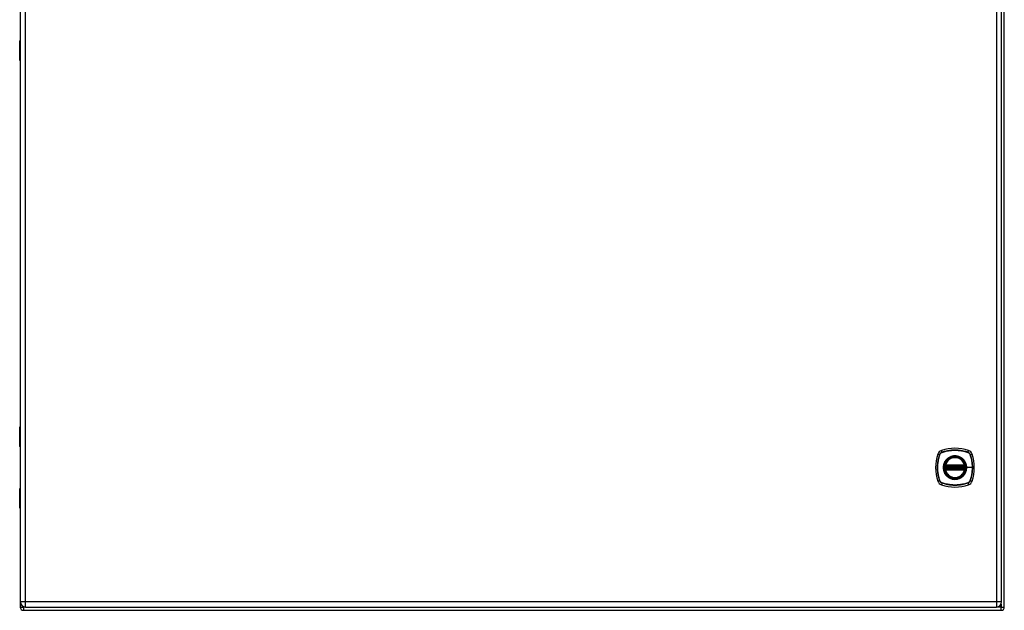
# Model space of a CAD drawing. Header units: inches. Extents: x 13 to 194, y 15 to 125.
# Tile 12 of 18: x 89 to 121, y 52 to 71. Entities that reach past the tile are written whole.
import ezdxf

# ---------------------------------------------------------------- set-up
doc = ezdxf.new("R2010")
doc.units = ezdxf.units.IN
doc.header["$LTSCALE"] = 12.41934
doc.header["$MEASUREMENT"] = 0
doc.layers.add('Visible Edges(ANSI)', color=7, linetype='Continuous', lineweight=25)
doc.layers.add('Visible Tangent Edges(ANSI)', color=7, linetype='Continuous', lineweight=25)

msp = doc.modelspace()

# ---------------------------------------------------------------- linework, layer by layer
at = {"layer": 'Visible Edges(ANSI)'}
for p, q in [((89.208, 89.618), (89.208, 51.931)), ((120.986, 51.931), (120.986, 89.618)), ((121.072, 51.761), (121.072, 89.789)), ((89.206, 71.444), (89.206, 70.106)), ((89.187, 69.468), (89.187, 70.089)), ((89.204, 70.106), (89.208, 70.106)), ((89.206, 69.447), (89.206, 57.602)), ((89.187, 56.96), (89.187, 57.581)), ((89.208, 56.943), (89.204, 56.943)), ((89.206, 56.943), (89.206, 55.605)), ((119.159, 56.316), (119.789, 56.316)), ((119.789, 56.233), (119.159, 56.233)), ((119.163, 56.337), (119.785, 56.337)), ((119.785, 56.212), (119.163, 56.212)), ((89.187, 54.968), (89.187, 55.589)), ((89.204, 55.605), (89.208, 55.605)), ((89.206, 54.947), (89.206, 51.761)), ((89.312, 51.656), (120.967, 51.656)), ((89.379, 51.76), (120.815, 51.76))]:
    msp.add_line(p, q, dxfattribs=at)
at = {"layer": 'Visible Edges(ANSI)', "flags": 128}
for points in [[(119.146, 56.331), (119.146, 56.331), (119.146, 56.331), (119.146, 56.33), (119.146, 56.33), (119.146, 56.329), (119.146, 56.329), (119.146, 56.328), (119.146, 56.327), (119.146, 56.326), (119.145, 56.325), (119.145, 56.324), (119.145, 56.323), (119.145, 56.322), (119.145, 56.321), (119.144, 56.319), (119.144, 56.318), (119.144, 56.316), (119.144, 56.315), (119.144, 56.313), (119.144, 56.312), (119.143, 56.31), (119.143, 56.308), (119.143, 56.307), (119.143, 56.305)], [(119.143, 56.244), (119.143, 56.242), (119.143, 56.241), (119.143, 56.239), (119.144, 56.237), (119.144, 56.236), (119.144, 56.234), (119.144, 56.232), (119.144, 56.231), (119.144, 56.23), (119.145, 56.228), (119.145, 56.227), (119.145, 56.226), (119.145, 56.224), (119.145, 56.223), (119.146, 56.222), (119.146, 56.221), (119.146, 56.221), (119.146, 56.22), (119.146, 56.219), (119.146, 56.219), (119.146, 56.218), (119.146, 56.218), (119.146, 56.218), (119.146, 56.218)], [(119.805, 56.305), (119.805, 56.307), (119.805, 56.308), (119.804, 56.31), (119.804, 56.312), (119.804, 56.313), (119.804, 56.315), (119.804, 56.316), (119.803, 56.318), (119.803, 56.319), (119.803, 56.321), (119.803, 56.322), (119.803, 56.323), (119.803, 56.324), (119.802, 56.325), (119.802, 56.326), (119.802, 56.327), (119.802, 56.328), (119.802, 56.329), (119.802, 56.329), (119.802, 56.33), (119.802, 56.33), (119.802, 56.331), (119.802, 56.331), (119.802, 56.331)], [(119.802, 56.218), (119.802, 56.218), (119.802, 56.218), (119.802, 56.218), (119.802, 56.219), (119.802, 56.219), (119.802, 56.22), (119.802, 56.221), (119.802, 56.221), (119.802, 56.222), (119.802, 56.223), (119.803, 56.224), (119.803, 56.226), (119.803, 56.227), (119.803, 56.228), (119.803, 56.23), (119.803, 56.231), (119.804, 56.232), (119.804, 56.234), (119.804, 56.236), (119.804, 56.237), (119.804, 56.239), (119.805, 56.241), (119.805, 56.242), (119.805, 56.244)]]:
    msp.add_lwpolyline(points, dxfattribs=at)
at = {"layer": 'Visible Edges(ANSI)'}
for radius in [0.34, 0.335]:
    msp.add_circle((119.474, 56.274), radius, dxfattribs=at)
for centre, radius, start, end in [((89.204, 70.089), 0.0167, 90, 180), ((89.208, 69.468), 0.0209, 180, 269.4614), ((89.208, 57.581), 0.0209, 90.5386, 180), ((89.204, 56.96), 0.0167, 180, 270), ((119.097, 56.651), 0.188, 108.7722, 161.2278), ((119.474, 55.543), 1.359, 71.2278, 108.7722), ((119.851, 56.651), 0.188, 18.7722, 71.2278), ((120.206, 56.274), 1.359, 161.2278, 198.7722), ((119.474, 56.274), 0.332, 13.6344, 166.3656), ((118.742, 56.274), 1.359, 341.2278, 18.7722), ((119.474, 56.274), 0.332, 174.7499, 185.2501), ((119.474, 56.274), 0.332, 166.3656, 170.216), ((119.159, 56.329), 0.0125, 170.216, 270), ((119.159, 56.22), 0.0125, 90, 189.784), ((119.474, 56.274), 0.332, 189.784, 193.6344), ((119.163, 56.35), 0.0125, 166.3656, 270), ((119.163, 56.199), 0.0125, 90, 193.6344), ((119.474, 56.274), 0.332, 193.6344, 346.3656), ((119.785, 56.35), 0.0125, 270, 13.6344), ((119.785, 56.199), 0.0125, 346.3656, 90), ((119.789, 56.329), 0.0125, 270, 9.784), ((119.789, 56.22), 0.0125, 350.216, 90), ((119.474, 56.274), 0.332, 9.784, 13.6344), ((119.474, 56.274), 0.332, 346.3656, 350.216), ((119.474, 56.274), 0.332, 354.7499, 5.2501), ((119.097, 55.898), 0.188, 198.7722, 251.2278), ((119.851, 55.898), 0.188, 288.7722, 341.2278), ((89.204, 55.589), 0.0167, 90, 180), ((119.474, 57.006), 1.359, 251.2278, 288.7722), ((89.208, 54.968), 0.0209, 180, 269.4614), ((89.312, 51.761), 0.105, 180, 270), ((89.379, 51.931), 0.171, 180, 270), ((120.815, 51.931), 0.171, 270, 0), ((120.967, 51.761), 0.105, 270, 0)]:
    msp.add_arc(centre, radius, start, end, dxfattribs=at)
at = {"layer": 'Visible Tangent Edges(ANSI)'}
for p, q in [((89.379, 51.931), (89.379, 89.618)), ((120.815, 89.618), (120.815, 51.931)), ((89.208, 70.089), (89.187, 70.089)), ((89.187, 69.468), (89.208, 69.468)), ((89.208, 57.581), (89.187, 57.581)), ((89.187, 56.96), (89.208, 56.96)), ((119.056, 56.771), (119.037, 56.829)), ((119.057, 56.769), (119.058, 56.769)), ((119.89, 56.769), (119.891, 56.769)), ((119.891, 56.771), (119.911, 56.829)), ((118.919, 56.712), (118.977, 56.692)), ((118.979, 56.691), (118.979, 56.691)), ((119.968, 56.691), (119.969, 56.691)), ((119.971, 56.692), (120.029, 56.712)), ((119.155, 56.304), (119.143, 56.305)), ((119.155, 56.245), (119.143, 56.244)), ((119.153, 56.33), (119.146, 56.331)), ((119.146, 56.218), (119.153, 56.219)), ((119.151, 56.353), (119.163, 56.35)), ((119.163, 56.199), (119.151, 56.196)), ((119.155, 56.304), (119.792, 56.304)), ((119.792, 56.245), (119.155, 56.245)), ((119.159, 56.316), (119.159, 56.327)), ((119.159, 56.222), (119.159, 56.233)), ((119.163, 56.337), (119.163, 56.35)), ((119.785, 56.35), (119.163, 56.35)), ((119.163, 56.327), (119.163, 56.337)), ((119.163, 56.327), (119.785, 56.327)), ((119.163, 56.212), (119.163, 56.222)), ((119.785, 56.222), (119.163, 56.222)), ((119.163, 56.199), (119.163, 56.212)), ((119.163, 56.199), (119.785, 56.199)), ((119.785, 56.35), (119.797, 56.353)), ((119.785, 56.35), (119.785, 56.337)), ((119.785, 56.337), (119.785, 56.327)), ((119.785, 56.222), (119.785, 56.212)), ((119.785, 56.212), (119.785, 56.199)), ((119.797, 56.196), (119.785, 56.199)), ((119.789, 56.327), (119.789, 56.316)), ((119.789, 56.233), (119.789, 56.222)), ((119.805, 56.305), (119.792, 56.304)), ((119.805, 56.244), (119.792, 56.245)), ((119.802, 56.331), (119.795, 56.33)), ((119.795, 56.219), (119.802, 56.218)), ((119.848, 56.274), (119.853, 56.274)), ((120.038, 56.274), (119.853, 56.274)), ((118.977, 55.857), (118.919, 55.837)), ((118.979, 55.858), (118.979, 55.858)), ((119.969, 55.858), (119.968, 55.858)), ((119.971, 55.857), (120.029, 55.837)), ((89.208, 55.589), (89.187, 55.589)), ((119.056, 55.778), (119.037, 55.719)), ((119.058, 55.78), (119.057, 55.78)), ((119.891, 55.78), (119.89, 55.78)), ((119.891, 55.778), (119.911, 55.719)), ((89.187, 54.968), (89.208, 54.968)), ((89.206, 51.761), (89.312, 51.761)), ((89.379, 51.931), (89.208, 51.931)), ((89.312, 51.761), (89.312, 51.774)), ((89.366, 51.761), (89.312, 51.761)), ((89.312, 51.761), (89.312, 51.656)), ((89.379, 51.76), (89.379, 51.931)), ((120.815, 51.931), (89.379, 51.931)), ((120.815, 51.931), (120.815, 51.76)), ((120.986, 51.931), (120.815, 51.931)), ((120.967, 51.761), (120.829, 51.761)), ((120.967, 51.851), (120.967, 51.761)), ((120.967, 51.656), (120.967, 51.761)), ((120.967, 51.761), (121.072, 51.761))]:
    msp.add_line(p, q, dxfattribs=at)
at = {"layer": 'Visible Tangent Edges(ANSI)', "flags": 128}
for points in [[(89.208, 69.762), (89.206, 69.761), (89.205, 69.76), (89.203, 69.758), (89.202, 69.756), (89.201, 69.754), (89.199, 69.751), (89.199, 69.748), (89.198, 69.745), (89.197, 69.741), (89.197, 69.737), (89.197, 69.733), (89.197, 69.729), (89.197, 69.725), (89.197, 69.721), (89.197, 69.718), (89.198, 69.714), (89.199, 69.711), (89.199, 69.707), (89.201, 69.705), (89.202, 69.702), (89.203, 69.7), (89.205, 69.699), (89.206, 69.697), (89.208, 69.696)], [(89.208, 69.717), (89.208, 69.718), (89.208, 69.719), (89.207, 69.72), (89.207, 69.721), (89.207, 69.722), (89.207, 69.723), (89.207, 69.724), (89.207, 69.725), (89.207, 69.726), (89.207, 69.727), (89.207, 69.728), (89.207, 69.729), (89.207, 69.73), (89.207, 69.731), (89.207, 69.732), (89.207, 69.733), (89.207, 69.735), (89.207, 69.736), (89.207, 69.737), (89.207, 69.738), (89.207, 69.738), (89.208, 69.739), (89.208, 69.74), (89.208, 69.741)], [(89.208, 57.353), (89.206, 57.352), (89.205, 57.351), (89.203, 57.349), (89.202, 57.347), (89.201, 57.344), (89.199, 57.342), (89.199, 57.339), (89.198, 57.335), (89.197, 57.332), (89.197, 57.328), (89.197, 57.324), (89.197, 57.32), (89.197, 57.316), (89.197, 57.312), (89.197, 57.308), (89.198, 57.304), (89.199, 57.301), (89.199, 57.298), (89.201, 57.295), (89.202, 57.293), (89.203, 57.291), (89.205, 57.289), (89.206, 57.288), (89.208, 57.287)], [(89.208, 57.308), (89.208, 57.309), (89.208, 57.31), (89.207, 57.311), (89.207, 57.312), (89.207, 57.313), (89.207, 57.314), (89.207, 57.315), (89.207, 57.316), (89.207, 57.317), (89.207, 57.318), (89.207, 57.319), (89.207, 57.32), (89.207, 57.321), (89.207, 57.322), (89.207, 57.323), (89.207, 57.324), (89.207, 57.325), (89.207, 57.326), (89.207, 57.327), (89.207, 57.328), (89.207, 57.329), (89.208, 57.33), (89.208, 57.331), (89.208, 57.332)], [(119.056, 56.771), (119.052, 56.769), (119.047, 56.768), (119.043, 56.766), (119.039, 56.764), (119.034, 56.761), (119.03, 56.759), (119.026, 56.756), (119.022, 56.753), (119.018, 56.75), (119.015, 56.747), (119.011, 56.744), (119.007, 56.741), (119.004, 56.737), (119.001, 56.734), (118.998, 56.73), (118.995, 56.726), (118.992, 56.722), (118.99, 56.718), (118.987, 56.714), (118.985, 56.71), (118.983, 56.705), (118.981, 56.701), (118.979, 56.696), (118.977, 56.692)], [(118.979, 56.691), (118.981, 56.696), (118.983, 56.7), (118.985, 56.704), (118.987, 56.709), (118.989, 56.713), (118.992, 56.717), (118.994, 56.721), (118.997, 56.725), (119, 56.728), (119.003, 56.732), (119.006, 56.736), (119.009, 56.739), (119.013, 56.742), (119.016, 56.745), (119.02, 56.748), (119.024, 56.751), (119.028, 56.754), (119.031, 56.757), (119.036, 56.759), (119.04, 56.761), (119.044, 56.763), (119.048, 56.765), (119.053, 56.767), (119.057, 56.769)], [(119.891, 56.771), (119.858, 56.782), (119.824, 56.792), (119.789, 56.801), (119.755, 56.809), (119.72, 56.816), (119.685, 56.822), (119.65, 56.828), (119.615, 56.832), (119.579, 56.835), (119.544, 56.838), (119.508, 56.839), (119.473, 56.84), (119.438, 56.839), (119.402, 56.838), (119.367, 56.835), (119.332, 56.832), (119.297, 56.828), (119.262, 56.822), (119.227, 56.816), (119.192, 56.809), (119.158, 56.801), (119.124, 56.792), (119.09, 56.782), (119.056, 56.771)], [(119.058, 56.769), (119.091, 56.78), (119.125, 56.79), (119.159, 56.799), (119.193, 56.807), (119.228, 56.814), (119.262, 56.821), (119.297, 56.826), (119.332, 56.83), (119.367, 56.834), (119.403, 56.836), (119.438, 56.838), (119.473, 56.838), (119.508, 56.838), (119.544, 56.836), (119.579, 56.834), (119.614, 56.831), (119.649, 56.826), (119.685, 56.821), (119.719, 56.815), (119.754, 56.807), (119.789, 56.799), (119.823, 56.79), (119.857, 56.78), (119.89, 56.769)], [(119.971, 56.692), (119.969, 56.696), (119.967, 56.701), (119.965, 56.705), (119.963, 56.71), (119.961, 56.714), (119.958, 56.718), (119.956, 56.722), (119.953, 56.726), (119.95, 56.73), (119.947, 56.734), (119.944, 56.737), (119.94, 56.741), (119.937, 56.744), (119.933, 56.747), (119.929, 56.75), (119.926, 56.753), (119.922, 56.756), (119.918, 56.759), (119.913, 56.761), (119.909, 56.764), (119.905, 56.766), (119.9, 56.768), (119.896, 56.769), (119.891, 56.771)], [(119.891, 56.769), (119.895, 56.767), (119.9, 56.765), (119.904, 56.763), (119.908, 56.761), (119.912, 56.759), (119.916, 56.757), (119.92, 56.754), (119.924, 56.751), (119.928, 56.748), (119.932, 56.745), (119.935, 56.742), (119.938, 56.739), (119.942, 56.736), (119.945, 56.732), (119.948, 56.728), (119.951, 56.725), (119.954, 56.721), (119.956, 56.717), (119.959, 56.713), (119.961, 56.709), (119.963, 56.704), (119.965, 56.7), (119.967, 56.696), (119.968, 56.691)], [(118.977, 56.692), (118.966, 56.658), (118.956, 56.624), (118.947, 56.59), (118.939, 56.555), (118.932, 56.521), (118.926, 56.486), (118.921, 56.45), (118.916, 56.415), (118.913, 56.38), (118.911, 56.344), (118.909, 56.309), (118.909, 56.274), (118.909, 56.238), (118.911, 56.203), (118.913, 56.168), (118.916, 56.132), (118.921, 56.097), (118.926, 56.062), (118.932, 56.028), (118.939, 55.993), (118.947, 55.959), (118.956, 55.924), (118.966, 55.89), (118.977, 55.857)], [(118.979, 55.858), (118.968, 55.892), (118.958, 55.925), (118.949, 55.959), (118.941, 55.994), (118.934, 56.028), (118.928, 56.063), (118.922, 56.098), (118.918, 56.133), (118.914, 56.168), (118.912, 56.203), (118.911, 56.238), (118.91, 56.274), (118.911, 56.309), (118.912, 56.344), (118.914, 56.38), (118.918, 56.415), (118.922, 56.45), (118.927, 56.485), (118.934, 56.52), (118.941, 56.555), (118.949, 56.589), (118.958, 56.623), (118.968, 56.657), (118.979, 56.691)], [(119.182, 56.516), (119.169, 56.499), (119.156, 56.481), (119.145, 56.462), (119.135, 56.443), (119.125, 56.423), (119.117, 56.403), (119.111, 56.382), (119.105, 56.361), (119.1, 56.34), (119.097, 56.318), (119.095, 56.296), (119.095, 56.274), (119.095, 56.252), (119.097, 56.231), (119.101, 56.209), (119.105, 56.188), (119.111, 56.167), (119.117, 56.146), (119.126, 56.125), (119.135, 56.105), (119.145, 56.086), (119.156, 56.068), (119.169, 56.05), (119.182, 56.033)], [(119.848, 56.274), (119.835, 56.177), (119.798, 56.087), (119.738, 56.009), (119.661, 55.95), (119.571, 55.913), (119.473, 55.9), (119.377, 55.913), (119.286, 55.951), (119.209, 56.01), (119.15, 56.087), (119.113, 56.178), (119.1, 56.275), (119.113, 56.372), (119.15, 56.462), (119.209, 56.539), (119.287, 56.598), (119.377, 56.636), (119.474, 56.648), (119.571, 56.636), (119.661, 56.598), (119.739, 56.539), (119.798, 56.461), (119.835, 56.371), (119.848, 56.274)], [(119.232, 56.566), (119.23, 56.564), (119.228, 56.562), (119.225, 56.56), (119.223, 56.558), (119.221, 56.556), (119.219, 56.554), (119.217, 56.552), (119.215, 56.55), (119.212, 56.548), (119.21, 56.546), (119.208, 56.544), (119.206, 56.542), (119.204, 56.54), (119.202, 56.538), (119.2, 56.536), (119.198, 56.534), (119.196, 56.532), (119.194, 56.529), (119.192, 56.527), (119.19, 56.525), (119.188, 56.523), (119.186, 56.521), (119.184, 56.518), (119.182, 56.516)], [(119.716, 56.566), (119.698, 56.579), (119.681, 56.592), (119.662, 56.603), (119.643, 56.614), (119.623, 56.623), (119.602, 56.631), (119.582, 56.638), (119.561, 56.643), (119.539, 56.648), (119.518, 56.651), (119.496, 56.653), (119.474, 56.653), (119.452, 56.653), (119.43, 56.651), (119.408, 56.648), (119.387, 56.643), (119.366, 56.638), (119.345, 56.631), (119.325, 56.623), (119.305, 56.614), (119.286, 56.603), (119.267, 56.592), (119.249, 56.579), (119.232, 56.566)], [(119.766, 56.516), (119.764, 56.518), (119.762, 56.521), (119.76, 56.523), (119.758, 56.525), (119.756, 56.527), (119.754, 56.529), (119.752, 56.532), (119.75, 56.534), (119.748, 56.536), (119.746, 56.538), (119.744, 56.54), (119.742, 56.542), (119.74, 56.544), (119.738, 56.546), (119.735, 56.548), (119.733, 56.55), (119.731, 56.552), (119.729, 56.554), (119.727, 56.556), (119.725, 56.558), (119.722, 56.56), (119.72, 56.562), (119.718, 56.564), (119.716, 56.566)], [(119.853, 56.274), (119.853, 56.285), (119.852, 56.296), (119.852, 56.307), (119.85, 56.318), (119.849, 56.329), (119.847, 56.34), (119.845, 56.35), (119.843, 56.361), (119.84, 56.372), (119.837, 56.382), (119.834, 56.393), (119.83, 56.403), (119.827, 56.413), (119.822, 56.423), (119.818, 56.433), (119.813, 56.443), (119.808, 56.453), (119.803, 56.462), (119.797, 56.472), (119.791, 56.481), (119.785, 56.49), (119.779, 56.499), (119.772, 56.508), (119.766, 56.516)], [(119.969, 56.691), (119.974, 56.674), (119.979, 56.657), (119.985, 56.64), (119.989, 56.623), (119.994, 56.606), (119.999, 56.589), (120.003, 56.572), (120.007, 56.555), (120.01, 56.538), (120.014, 56.52), (120.017, 56.503), (120.02, 56.486), (120.023, 56.468), (120.026, 56.451), (120.028, 56.433), (120.03, 56.416), (120.032, 56.398), (120.033, 56.38), (120.035, 56.363), (120.036, 56.345), (120.037, 56.327), (120.037, 56.31), (120.038, 56.292), (120.038, 56.274)], [(119.971, 55.857), (119.981, 55.89), (119.991, 55.924), (120, 55.959), (120.009, 55.993), (120.016, 56.028), (120.022, 56.063), (120.027, 56.098), (120.032, 56.133), (120.035, 56.169), (120.037, 56.204), (120.039, 56.24), (120.039, 56.275), (120.039, 56.31), (120.037, 56.346), (120.035, 56.381), (120.031, 56.416), (120.027, 56.451), (120.022, 56.486), (120.016, 56.521), (120.008, 56.556), (120, 56.59), (119.991, 56.624), (119.981, 56.658), (119.971, 56.692)], [(119.151, 56.353), (119.151, 56.352), (119.15, 56.351), (119.15, 56.35), (119.15, 56.349), (119.15, 56.348), (119.15, 56.347), (119.15, 56.346), (119.15, 56.345), (119.15, 56.344), (119.15, 56.343), (119.15, 56.342), (119.15, 56.341), (119.15, 56.34), (119.15, 56.339), (119.15, 56.338), (119.15, 56.337), (119.15, 56.336), (119.151, 56.335), (119.151, 56.334), (119.151, 56.333), (119.151, 56.332), (119.152, 56.331), (119.152, 56.331), (119.153, 56.33)], [(119.153, 56.219), (119.152, 56.218), (119.152, 56.217), (119.151, 56.217), (119.151, 56.216), (119.151, 56.215), (119.151, 56.214), (119.15, 56.213), (119.15, 56.212), (119.15, 56.211), (119.15, 56.21), (119.15, 56.209), (119.15, 56.208), (119.15, 56.207), (119.15, 56.206), (119.15, 56.205), (119.15, 56.204), (119.15, 56.203), (119.15, 56.202), (119.15, 56.201), (119.15, 56.2), (119.15, 56.199), (119.15, 56.198), (119.151, 56.197), (119.151, 56.196)], [(119.153, 56.33), (119.153, 56.33), (119.153, 56.329), (119.153, 56.329), (119.153, 56.329), (119.154, 56.329), (119.154, 56.329), (119.154, 56.329), (119.154, 56.329), (119.155, 56.328), (119.155, 56.328), (119.155, 56.328), (119.155, 56.328), (119.156, 56.328), (119.156, 56.328), (119.156, 56.328), (119.156, 56.328), (119.157, 56.327), (119.157, 56.327), (119.157, 56.327), (119.158, 56.327), (119.158, 56.327), (119.158, 56.327), (119.158, 56.327), (119.159, 56.327)], [(119.159, 56.222), (119.158, 56.222), (119.158, 56.222), (119.158, 56.222), (119.158, 56.222), (119.157, 56.222), (119.157, 56.221), (119.157, 56.221), (119.156, 56.221), (119.156, 56.221), (119.156, 56.221), (119.156, 56.221), (119.155, 56.221), (119.155, 56.221), (119.155, 56.221), (119.155, 56.22), (119.154, 56.22), (119.154, 56.22), (119.154, 56.22), (119.154, 56.22), (119.153, 56.22), (119.153, 56.219), (119.153, 56.219), (119.153, 56.219), (119.153, 56.219)], [(119.155, 56.304), (119.155, 56.304), (119.156, 56.305), (119.156, 56.306), (119.156, 56.307), (119.156, 56.308), (119.156, 56.308), (119.157, 56.309), (119.157, 56.31), (119.157, 56.311), (119.157, 56.311), (119.157, 56.312), (119.157, 56.313), (119.158, 56.313), (119.158, 56.314), (119.158, 56.314), (119.158, 56.315), (119.158, 56.315), (119.158, 56.315), (119.158, 56.316), (119.158, 56.316), (119.159, 56.316), (119.159, 56.316), (119.159, 56.316), (119.159, 56.316)], [(119.159, 56.233), (119.159, 56.233), (119.159, 56.233), (119.159, 56.233), (119.158, 56.233), (119.158, 56.233), (119.158, 56.234), (119.158, 56.234), (119.158, 56.234), (119.158, 56.235), (119.158, 56.235), (119.158, 56.236), (119.157, 56.236), (119.157, 56.237), (119.157, 56.237), (119.157, 56.238), (119.157, 56.239), (119.157, 56.24), (119.156, 56.24), (119.156, 56.241), (119.156, 56.242), (119.156, 56.243), (119.156, 56.243), (119.155, 56.244), (119.155, 56.245)], [(119.159, 56.327), (119.159, 56.327), (119.159, 56.327), (119.159, 56.327), (119.159, 56.327), (119.16, 56.327), (119.16, 56.327), (119.16, 56.327), (119.16, 56.327), (119.16, 56.327), (119.16, 56.327), (119.161, 56.327), (119.161, 56.327), (119.161, 56.327), (119.161, 56.327), (119.161, 56.327), (119.162, 56.327), (119.162, 56.327), (119.162, 56.327), (119.162, 56.327), (119.162, 56.327), (119.162, 56.327), (119.163, 56.327), (119.163, 56.327), (119.163, 56.327)], [(119.163, 56.222), (119.163, 56.222), (119.163, 56.222), (119.162, 56.222), (119.162, 56.222), (119.162, 56.222), (119.162, 56.222), (119.162, 56.222), (119.162, 56.222), (119.161, 56.222), (119.161, 56.222), (119.161, 56.222), (119.161, 56.222), (119.161, 56.222), (119.16, 56.222), (119.16, 56.222), (119.16, 56.222), (119.16, 56.222), (119.16, 56.222), (119.16, 56.222), (119.159, 56.222), (119.159, 56.222), (119.159, 56.222), (119.159, 56.222), (119.159, 56.222)], [(119.766, 56.033), (119.772, 56.041), (119.779, 56.05), (119.785, 56.059), (119.792, 56.068), (119.797, 56.077), (119.803, 56.087), (119.808, 56.096), (119.813, 56.106), (119.818, 56.116), (119.822, 56.126), (119.827, 56.136), (119.83, 56.146), (119.834, 56.156), (119.837, 56.167), (119.84, 56.177), (119.843, 56.188), (119.845, 56.198), (119.847, 56.209), (119.849, 56.22), (119.85, 56.231), (119.852, 56.242), (119.852, 56.253), (119.853, 56.264), (119.853, 56.274)], [(119.785, 56.327), (119.785, 56.327), (119.785, 56.327), (119.785, 56.327), (119.786, 56.327), (119.786, 56.327), (119.786, 56.327), (119.786, 56.327), (119.786, 56.327), (119.786, 56.327), (119.787, 56.327), (119.787, 56.327), (119.787, 56.327), (119.787, 56.327), (119.787, 56.327), (119.788, 56.327), (119.788, 56.327), (119.788, 56.327), (119.788, 56.327), (119.788, 56.327), (119.788, 56.327), (119.789, 56.327), (119.789, 56.327), (119.789, 56.327), (119.789, 56.327)], [(119.789, 56.222), (119.789, 56.222), (119.789, 56.222), (119.789, 56.222), (119.788, 56.222), (119.788, 56.222), (119.788, 56.222), (119.788, 56.222), (119.788, 56.222), (119.788, 56.222), (119.787, 56.222), (119.787, 56.222), (119.787, 56.222), (119.787, 56.222), (119.787, 56.222), (119.786, 56.222), (119.786, 56.222), (119.786, 56.222), (119.786, 56.222), (119.786, 56.222), (119.786, 56.222), (119.785, 56.222), (119.785, 56.222), (119.785, 56.222), (119.785, 56.222)], [(119.789, 56.327), (119.789, 56.327), (119.79, 56.327), (119.79, 56.327), (119.79, 56.327), (119.791, 56.327), (119.791, 56.327), (119.791, 56.327), (119.791, 56.328), (119.792, 56.328), (119.792, 56.328), (119.792, 56.328), (119.792, 56.328), (119.793, 56.328), (119.793, 56.328), (119.793, 56.328), (119.793, 56.329), (119.794, 56.329), (119.794, 56.329), (119.794, 56.329), (119.794, 56.329), (119.795, 56.329), (119.795, 56.329), (119.795, 56.33), (119.795, 56.33)], [(119.789, 56.316), (119.789, 56.316), (119.789, 56.316), (119.789, 56.316), (119.789, 56.316), (119.789, 56.316), (119.789, 56.315), (119.79, 56.315), (119.79, 56.315), (119.79, 56.314), (119.79, 56.314), (119.79, 56.313), (119.79, 56.313), (119.791, 56.312), (119.791, 56.311), (119.791, 56.311), (119.791, 56.31), (119.791, 56.309), (119.791, 56.308), (119.792, 56.308), (119.792, 56.307), (119.792, 56.306), (119.792, 56.305), (119.792, 56.304), (119.792, 56.304)], [(119.792, 56.245), (119.792, 56.244), (119.792, 56.243), (119.792, 56.243), (119.792, 56.242), (119.792, 56.241), (119.791, 56.24), (119.791, 56.24), (119.791, 56.239), (119.791, 56.238), (119.791, 56.237), (119.791, 56.237), (119.79, 56.236), (119.79, 56.236), (119.79, 56.235), (119.79, 56.235), (119.79, 56.234), (119.79, 56.234), (119.789, 56.234), (119.789, 56.233), (119.789, 56.233), (119.789, 56.233), (119.789, 56.233), (119.789, 56.233), (119.789, 56.233)], [(119.795, 56.219), (119.795, 56.219), (119.795, 56.219), (119.795, 56.219), (119.794, 56.22), (119.794, 56.22), (119.794, 56.22), (119.794, 56.22), (119.793, 56.22), (119.793, 56.22), (119.793, 56.221), (119.793, 56.221), (119.792, 56.221), (119.792, 56.221), (119.792, 56.221), (119.792, 56.221), (119.791, 56.221), (119.791, 56.221), (119.791, 56.221), (119.791, 56.222), (119.79, 56.222), (119.79, 56.222), (119.79, 56.222), (119.789, 56.222), (119.789, 56.222)], [(119.795, 56.33), (119.796, 56.331), (119.796, 56.331), (119.796, 56.332), (119.797, 56.333), (119.797, 56.334), (119.797, 56.335), (119.797, 56.336), (119.798, 56.337), (119.798, 56.338), (119.798, 56.339), (119.798, 56.34), (119.798, 56.341), (119.798, 56.342), (119.798, 56.343), (119.798, 56.344), (119.798, 56.345), (119.798, 56.346), (119.798, 56.347), (119.798, 56.348), (119.798, 56.349), (119.798, 56.35), (119.797, 56.351), (119.797, 56.352), (119.797, 56.353)], [(119.797, 56.196), (119.797, 56.197), (119.797, 56.198), (119.798, 56.199), (119.798, 56.2), (119.798, 56.201), (119.798, 56.202), (119.798, 56.203), (119.798, 56.204), (119.798, 56.205), (119.798, 56.206), (119.798, 56.207), (119.798, 56.208), (119.798, 56.209), (119.798, 56.21), (119.798, 56.211), (119.798, 56.212), (119.797, 56.213), (119.797, 56.214), (119.797, 56.215), (119.797, 56.216), (119.796, 56.217), (119.796, 56.217), (119.796, 56.218), (119.795, 56.219)], [(120.038, 56.274), (120.038, 56.257), (120.037, 56.239), (120.037, 56.222), (120.036, 56.204), (120.035, 56.186), (120.033, 56.169), (120.032, 56.151), (120.03, 56.133), (120.028, 56.116), (120.026, 56.098), (120.023, 56.081), (120.02, 56.063), (120.017, 56.046), (120.014, 56.028), (120.01, 56.011), (120.007, 55.994), (120.003, 55.977), (119.999, 55.959), (119.994, 55.942), (119.989, 55.925), (119.985, 55.908), (119.979, 55.892), (119.974, 55.875), (119.969, 55.858)], [(118.977, 55.857), (118.979, 55.852), (118.981, 55.848), (118.983, 55.843), (118.985, 55.839), (118.987, 55.835), (118.99, 55.831), (118.992, 55.827), (118.995, 55.823), (118.998, 55.819), (119.001, 55.815), (119.004, 55.811), (119.007, 55.808), (119.011, 55.805), (119.015, 55.801), (119.018, 55.798), (119.022, 55.795), (119.026, 55.793), (119.03, 55.79), (119.034, 55.788), (119.039, 55.785), (119.043, 55.783), (119.047, 55.781), (119.052, 55.779), (119.056, 55.778)], [(119.057, 55.78), (119.053, 55.782), (119.048, 55.783), (119.044, 55.785), (119.04, 55.787), (119.036, 55.79), (119.031, 55.792), (119.028, 55.795), (119.024, 55.798), (119.02, 55.8), (119.016, 55.803), (119.013, 55.807), (119.009, 55.81), (119.006, 55.813), (119.003, 55.817), (119, 55.82), (118.997, 55.824), (118.994, 55.828), (118.992, 55.832), (118.989, 55.836), (118.987, 55.84), (118.985, 55.844), (118.983, 55.849), (118.981, 55.853), (118.979, 55.858)], [(119.182, 56.033), (119.184, 56.03), (119.186, 56.028), (119.188, 56.026), (119.19, 56.024), (119.192, 56.022), (119.194, 56.019), (119.196, 56.017), (119.198, 56.015), (119.2, 56.013), (119.202, 56.011), (119.204, 56.009), (119.206, 56.007), (119.208, 56.004), (119.21, 56.002), (119.212, 56), (119.214, 55.998), (119.217, 55.996), (119.219, 55.994), (119.221, 55.992), (119.223, 55.99), (119.225, 55.988), (119.228, 55.987), (119.23, 55.985), (119.232, 55.983)], [(119.232, 55.983), (119.249, 55.969), (119.267, 55.957), (119.286, 55.945), (119.305, 55.935), (119.325, 55.926), (119.345, 55.918), (119.366, 55.911), (119.387, 55.905), (119.409, 55.901), (119.43, 55.898), (119.452, 55.896), (119.474, 55.895), (119.496, 55.896), (119.518, 55.898), (119.539, 55.901), (119.561, 55.905), (119.582, 55.911), (119.603, 55.918), (119.623, 55.926), (119.643, 55.935), (119.662, 55.945), (119.681, 55.957), (119.699, 55.969), (119.716, 55.983)], [(119.716, 55.983), (119.718, 55.985), (119.72, 55.987), (119.722, 55.988), (119.725, 55.99), (119.727, 55.992), (119.729, 55.994), (119.731, 55.996), (119.733, 55.998), (119.735, 56), (119.738, 56.002), (119.74, 56.004), (119.742, 56.007), (119.744, 56.009), (119.746, 56.011), (119.748, 56.013), (119.75, 56.015), (119.752, 56.017), (119.754, 56.019), (119.756, 56.021), (119.758, 56.024), (119.76, 56.026), (119.762, 56.028), (119.764, 56.03), (119.766, 56.033)], [(119.968, 55.858), (119.967, 55.853), (119.965, 55.849), (119.963, 55.844), (119.961, 55.84), (119.959, 55.836), (119.956, 55.832), (119.954, 55.828), (119.951, 55.824), (119.948, 55.82), (119.945, 55.817), (119.942, 55.813), (119.938, 55.81), (119.935, 55.807), (119.932, 55.803), (119.928, 55.8), (119.924, 55.798), (119.92, 55.795), (119.916, 55.792), (119.912, 55.79), (119.908, 55.787), (119.904, 55.785), (119.9, 55.783), (119.895, 55.782), (119.891, 55.78)], [(119.891, 55.778), (119.896, 55.779), (119.9, 55.781), (119.905, 55.783), (119.909, 55.785), (119.913, 55.788), (119.918, 55.79), (119.922, 55.793), (119.926, 55.795), (119.929, 55.798), (119.933, 55.801), (119.937, 55.805), (119.94, 55.808), (119.944, 55.811), (119.947, 55.815), (119.95, 55.819), (119.953, 55.823), (119.956, 55.827), (119.958, 55.831), (119.961, 55.835), (119.963, 55.839), (119.965, 55.843), (119.967, 55.848), (119.969, 55.852), (119.971, 55.857)], [(119.056, 55.778), (119.09, 55.767), (119.124, 55.757), (119.158, 55.748), (119.193, 55.74), (119.228, 55.733), (119.263, 55.726), (119.298, 55.721), (119.333, 55.717), (119.369, 55.713), (119.404, 55.711), (119.439, 55.71), (119.475, 55.709), (119.51, 55.71), (119.545, 55.711), (119.581, 55.714), (119.616, 55.717), (119.651, 55.721), (119.686, 55.726), (119.721, 55.733), (119.755, 55.74), (119.79, 55.748), (119.824, 55.757), (119.858, 55.767), (119.891, 55.778)], [(119.89, 55.78), (119.857, 55.769), (119.823, 55.759), (119.789, 55.75), (119.755, 55.742), (119.72, 55.734), (119.685, 55.728), (119.651, 55.723), (119.616, 55.718), (119.58, 55.715), (119.545, 55.713), (119.51, 55.711), (119.475, 55.711), (119.439, 55.711), (119.404, 55.712), (119.369, 55.715), (119.333, 55.718), (119.298, 55.723), (119.263, 55.728), (119.228, 55.734), (119.194, 55.741), (119.159, 55.75), (119.125, 55.759), (119.091, 55.769), (119.058, 55.78)], [(89.208, 55.262), (89.206, 55.261), (89.205, 55.26), (89.203, 55.258), (89.202, 55.256), (89.201, 55.254), (89.199, 55.251), (89.199, 55.248), (89.198, 55.244), (89.197, 55.241), (89.197, 55.237), (89.197, 55.233), (89.197, 55.229), (89.197, 55.225), (89.197, 55.221), (89.197, 55.217), (89.198, 55.214), (89.199, 55.21), (89.199, 55.207), (89.201, 55.204), (89.202, 55.202), (89.203, 55.2), (89.205, 55.198), (89.206, 55.197), (89.208, 55.196)], [(89.208, 55.217), (89.208, 55.218), (89.208, 55.219), (89.207, 55.22), (89.207, 55.221), (89.207, 55.222), (89.207, 55.223), (89.207, 55.224), (89.207, 55.225), (89.207, 55.226), (89.207, 55.227), (89.207, 55.228), (89.207, 55.229), (89.207, 55.23), (89.207, 55.231), (89.207, 55.232), (89.207, 55.233), (89.207, 55.234), (89.207, 55.235), (89.207, 55.236), (89.207, 55.237), (89.207, 55.238), (89.208, 55.239), (89.208, 55.24), (89.208, 55.241)]]:
    msp.add_lwpolyline(points, dxfattribs=at)
at = {"layer": 'Visible Tangent Edges(ANSI)'}
for radius in [0.368, 0.363, 0.346, 0.344]:
    msp.add_circle((119.474, 56.274), radius, dxfattribs=at)
for start, end in [(13.6344, 166.3656), (174.7499, 185.2501), (193.6344, 346.3656), (354.7499, 5.2501)]:
    msp.add_arc((119.474, 56.274), 0.32, start, end, dxfattribs=at)
for centre, major_axis, ratio, start_param, end_param in [((119.058, 56.766), (-0.00331, 0.00992), 0.002893, 1.047966, 1.288612), ((119.89, 56.766), (-0.00331, -0.00992), 0.002893, 1.85298, 2.093627), ((118.982, 56.69), (0.00992, -0.00331), 0.002893, 1.85298, 2.093627), ((119.966, 56.69), (-0.00992, -0.00331), 0.002893, 4.189559, 4.430205), ((119.147, 56.331), (0.00821, 0.00948), 0.431674, 4.96723, 6.283185), ((119.147, 56.218), (0.00821, -0.00948), 0.431674, 0, 1.315955), ((119.159, 56.325), (0.0022, 0.0124), 0.025638, 0, 1.426581), ((119.159, 56.224), (0.0022, -0.0124), 0.025638, 4.856604, 6.283185), ((119.789, 56.325), (-0.0022, 0.0124), 0.025638, 4.856604, 6.283185), ((119.789, 56.224), (-0.0022, -0.0124), 0.025638, 0, 1.426581), ((119.801, 56.331), (-0.00821, 0.00948), 0.431674, 0, 1.315955), ((119.801, 56.218), (-0.00821, -0.00948), 0.431674, 4.96723, 6.283185), ((118.982, 55.859), (0.00992, 0.00331), 0.002893, 4.189559, 4.430205), ((119.966, 55.859), (-0.00992, 0.00331), 0.002893, 1.85298, 2.093627), ((119.058, 55.783), (0.00331, 0.00992), 0.002893, 1.85298, 2.093627), ((119.89, 55.783), (-0.00331, 0.00992), 0.002893, 4.189559, 4.430205)]:
    msp.add_ellipse(centre, major_axis=major_axis, ratio=ratio, start_param=start_param, end_param=end_param, dxfattribs=at)

doc.saveas('drawing.dxf')
